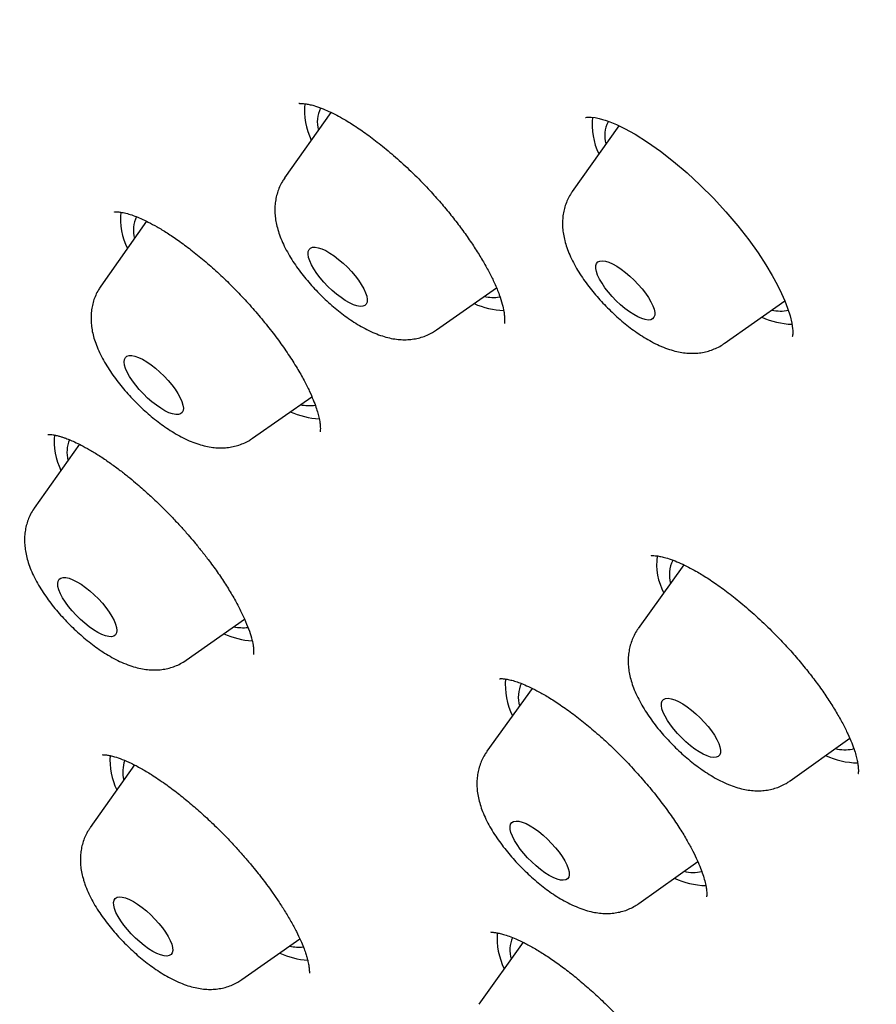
# Model space of a CAD drawing. Header units: millimetres. Extents: x 8 to 761, y 12 to 1609.
# Tile 12 of 88: x 565 to 574, y 554 to 565. Entities that reach past the tile are written whole.
import ezdxf

# ---------------------------------------------------------------- set-up
doc = ezdxf.new("R2010")
doc.units = ezdxf.units.MM

msp = doc.modelspace()

# ---------------------------------------------------------------- linework, layer by layer
at = {"color": 7, "linetype": 'Continuous', "lineweight": 30}
for p, q in [((568.279, 563.982), (567.753, 563.237)), ((571.552, 563.83), (571.024, 563.082)), ((566.183, 562.744), (565.662, 562.006)), ((569.479, 561.507), (570.161, 561.985)), ((572.75, 561.352), (573.441, 561.837)), ((567.388, 560.276), (568.062, 560.748)), ((565.419, 560.206), (564.906, 559.48)), ((572.294, 558.834), (571.774, 558.11)), ((566.632, 557.75), (567.297, 558.217)), ((570.568, 557.43), (570.054, 556.714)), ((573.501, 556.378), (574.179, 556.863)), ((574.21, 556.741), (574.227, 556.745)), ((566.044, 556.559), (565.542, 555.847)), ((571.78, 554.983), (572.45, 555.461)), ((567.267, 554.117), (567.927, 554.579)), ((570.466, 554.541), (569.96, 553.837))]:
    msp.add_line(p, q, dxfattribs=at)
at = {"color": 7, "linetype": 'Continuous', "lineweight": 30, "flags": 128}
for points in [[(571.176, 563.924), (571.176, 563.923), (571.179, 563.925), (571.188, 563.927), (571.208, 563.929), (571.239, 563.928), (571.283, 563.923), (571.328, 563.913), (571.368, 563.902), (571.399, 563.892), (571.452, 563.874), (571.525, 563.843), (571.619, 563.798), (571.738, 563.733), (571.878, 563.645), (572.026, 563.542), (572.176, 563.424), (572.329, 563.294), (572.48, 563.154), (572.628, 563.005), (572.771, 562.85), (572.906, 562.691), (573.03, 562.533), (573.136, 562.385), (573.225, 562.249), (573.298, 562.126), (573.357, 562.018), (573.404, 561.922), (573.441, 561.839), (573.473, 561.754), (573.501, 561.668), (573.52, 561.585), (573.526, 561.551), (573.529, 561.523), (573.531, 561.5), (573.531, 561.48), (573.531, 561.461), (573.529, 561.446), (573.528, 561.435), (573.526, 561.429), (573.526, 561.429)], [(568.641, 561.777), (568.611, 561.775), (568.575, 561.781), (568.535, 561.794), (568.491, 561.815), (568.443, 561.842), (568.394, 561.875), (568.344, 561.913), (568.294, 561.956), (568.245, 562.002), (568.199, 562.051), (568.156, 562.101), (568.118, 562.151), (568.085, 562.201), (568.059, 562.248), (568.038, 562.293), (568.025, 562.333), (568.019, 562.368), (568.021, 562.398), (568.03, 562.421), (568.047, 562.438), (568.07, 562.447), (568.1, 562.448), (568.135, 562.442), (568.176, 562.429), (568.22, 562.409), (568.267, 562.382), (568.317, 562.349), (568.367, 562.31), (568.417, 562.267), (568.466, 562.221), (568.512, 562.172), (568.554, 562.122), (568.593, 562.072), (568.625, 562.023), (568.652, 561.975), (568.673, 561.931), (568.686, 561.89), (568.691, 561.855), (568.69, 561.825), (568.68, 561.802), (568.664, 561.786), (568.641, 561.777)], [(571.853, 561.625), (571.813, 561.637), (571.77, 561.656), (571.723, 561.682), (571.674, 561.714), (571.623, 561.751), (571.573, 561.794), (571.524, 561.839), (571.478, 561.888), (571.434, 561.938), (571.395, 561.988), (571.362, 562.038), (571.334, 562.085), (571.312, 562.13), (571.298, 562.172), (571.291, 562.208), (571.291, 562.239), (571.299, 562.263), (571.314, 562.281), (571.337, 562.291), (571.365, 562.294), (571.4, 562.289), (571.439, 562.277), (571.483, 562.258), (571.53, 562.232), (571.579, 562.2), (571.629, 562.162), (571.679, 562.12), (571.728, 562.075), (571.775, 562.026), (571.818, 561.976), (571.857, 561.926), (571.891, 561.876), (571.919, 561.828), (571.94, 561.783), (571.955, 561.742), (571.962, 561.706), (571.961, 561.675), (571.953, 561.651), (571.938, 561.633), (571.916, 561.623), (571.887, 561.62), (571.853, 561.625)], [(566.587, 560.568), (566.57, 560.552), (566.545, 560.545), (566.514, 560.544), (566.478, 560.552), (566.437, 560.566), (566.392, 560.588), (566.344, 560.616), (566.294, 560.65), (566.244, 560.689), (566.194, 560.733), (566.146, 560.779), (566.1, 560.828), (566.059, 560.879), (566.021, 560.929), (565.989, 560.978), (565.964, 561.025), (565.945, 561.069), (565.933, 561.108), (565.928, 561.143), (565.931, 561.171), (565.942, 561.194), (565.959, 561.209), (565.984, 561.216), (566.015, 561.217), (566.051, 561.209), (566.092, 561.195), (566.137, 561.173), (566.185, 561.145), (566.235, 561.111), (566.285, 561.072), (566.335, 561.028), (566.383, 560.982), (566.429, 560.933), (566.47, 560.882), (566.508, 560.832), (566.54, 560.783), (566.565, 560.736), (566.584, 560.692), (566.596, 560.653), (566.601, 560.618), (566.598, 560.59), (566.587, 560.568)], [(565.845, 558.087), (565.84, 558.06), (565.829, 558.039), (565.81, 558.025), (565.784, 558.018), (565.752, 558.019), (565.715, 558.028), (565.673, 558.044), (565.628, 558.066), (565.579, 558.096), (565.53, 558.131), (565.479, 558.171), (565.43, 558.215), (565.382, 558.262), (565.337, 558.311), (565.296, 558.362), (565.259, 558.412), (565.228, 558.461), (565.204, 558.507), (565.186, 558.55), (565.175, 558.589), (565.172, 558.622), (565.177, 558.65), (565.188, 558.671), (565.207, 558.685), (565.233, 558.691), (565.265, 558.69), (565.302, 558.682), (565.344, 558.666), (565.389, 558.643), (565.438, 558.614), (565.487, 558.579), (565.538, 558.539), (565.587, 558.495), (565.635, 558.447), (565.68, 558.398), (565.721, 558.348), (565.758, 558.298), (565.789, 558.249), (565.813, 558.202), (565.831, 558.159), (565.842, 558.121), (565.845, 558.087)], [(572.661, 556.646), (572.632, 556.644), (572.597, 556.649), (572.557, 556.661), (572.513, 556.681), (572.466, 556.707), (572.417, 556.74), (572.367, 556.778), (572.317, 556.82), (572.268, 556.866), (572.222, 556.915), (572.179, 556.965), (572.14, 557.015), (572.106, 557.065), (572.079, 557.112), (572.058, 557.157), (572.044, 557.198), (572.038, 557.234), (572.039, 557.264), (572.047, 557.288), (572.063, 557.305), (572.085, 557.315), (572.115, 557.317), (572.15, 557.312), (572.189, 557.299), (572.233, 557.28), (572.281, 557.253), (572.33, 557.221), (572.38, 557.183), (572.43, 557.141), (572.479, 557.095), (572.525, 557.046), (572.568, 556.996), (572.607, 556.946), (572.64, 556.896), (572.668, 556.849), (572.689, 556.804), (572.703, 556.763), (572.709, 556.727), (572.708, 556.697), (572.7, 556.673), (572.684, 556.656), (572.661, 556.646)], [(570.983, 555.284), (570.969, 555.265), (570.949, 555.252), (570.922, 555.248), (570.889, 555.25), (570.851, 555.26), (570.808, 555.278), (570.762, 555.302), (570.713, 555.333), (570.663, 555.369), (570.613, 555.41), (570.563, 555.455), (570.516, 555.502), (570.472, 555.552), (570.432, 555.602), (570.396, 555.652), (570.367, 555.701), (570.344, 555.747), (570.327, 555.789), (570.318, 555.826), (570.317, 555.859), (570.323, 555.885), (570.336, 555.904), (570.357, 555.916), (570.384, 555.921), (570.417, 555.919), (570.455, 555.909), (570.498, 555.891), (570.544, 555.867), (570.593, 555.836), (570.643, 555.8), (570.693, 555.759), (570.742, 555.714), (570.789, 555.667), (570.834, 555.617), (570.874, 555.567), (570.909, 555.517), (570.939, 555.468), (570.962, 555.422), (570.978, 555.38), (570.987, 555.343), (570.989, 555.31), (570.983, 555.284)], [(566.469, 554.519), (566.478, 554.481), (566.48, 554.449), (566.474, 554.422), (566.461, 554.403), (566.441, 554.39), (566.414, 554.385), (566.381, 554.387), (566.343, 554.397), (566.301, 554.414), (566.255, 554.438), (566.206, 554.468), (566.156, 554.504), (566.106, 554.545), (566.057, 554.59), (566.009, 554.637), (565.965, 554.687), (565.924, 554.737), (565.889, 554.787), (565.859, 554.836), (565.835, 554.882), (565.819, 554.924), (565.81, 554.962), (565.808, 554.995), (565.813, 555.021), (565.826, 555.041), (565.847, 555.053), (565.873, 555.058), (565.906, 555.056), (565.944, 555.046), (565.987, 555.029), (566.033, 555.005), (566.081, 554.975), (566.131, 554.939), (566.182, 554.898), (566.231, 554.854), (566.278, 554.806), (566.323, 554.756), (566.363, 554.706), (566.399, 554.656), (566.429, 554.607), (566.452, 554.561), (566.469, 554.519)]]:
    msp.add_lwpolyline(points, dxfattribs=at)
at = {"color": 7, "linetype": 'Continuous', "lineweight": 30}
for centre, radius, start, end in [((568.738, 563.998), 0.759, 173.6521, 206.004), ((568.475, 563.872), 0.351, 153.2033, 195.2713), ((572.008, 563.843), 0.759, 173.644, 206.0052), ((571.735, 563.718), 0.342, 152.576, 195.8986), ((566.652, 562.768), 0.765, 174.1077, 205.9387), ((566.394, 562.639), 0.361, 153.8211, 194.6535), ((570.122, 562.332), 0.455, 257.3878, 279.4648), ((570.291, 562.665), 0.939, 245.9099, 267.1545), ((573.391, 562.156), 0.434, 256.9769, 282.081), ((573.559, 562.5), 0.929, 245.8469, 267.8082), ((568.032, 561.116), 0.47, 257.6771, 278.5607), ((568.204, 561.443), 0.949, 245.9653, 266.5777), ((565.907, 560.246), 0.776, 175.0459, 205.8044), ((565.648, 560.115), 0.371, 157.2034, 194.4974), ((572.748, 558.853), 0.765, 173.6796, 206.4613), ((572.492, 558.725), 0.364, 153.7586, 196.2401), ((567.276, 558.584), 0.464, 257.4657, 277.371), ((567.451, 558.926), 0.958, 246.0157, 266.0509), ((571.034, 557.459), 0.772, 174.1966, 206.3849), ((570.78, 557.328), 0.371, 154.2192, 195.7796), ((566.559, 556.618), 0.793, 176.4178, 205.6086), ((574.288, 557.501), 0.919, 245.3285, 268.83), ((574.125, 557.203), 0.471, 256.5145, 280.4136), ((566.308, 556.482), 0.396, 160.8837, 193.6575), ((572.403, 555.788), 0.452, 256.1231, 282.0911), ((572.57, 556.114), 0.928, 245.3872, 268.2512), ((570.955, 554.587), 0.786, 175.4114, 206.2057), ((570.695, 554.453), 0.38, 157.8048, 195.7253), ((567.912, 554.964), 0.478, 257.6991, 276.4709), ((568.087, 555.297), 0.962, 246.0395, 265.8015)]:
    msp.add_arc(centre, radius, start, end, dxfattribs=at)
for points, knots in [([(640.332, 522.282), (640.366, 522.315), (640.428, 522.376), (640.508, 522.457), (640.613, 522.564), (640.733, 522.694), (640.87, 522.852), (640.986, 522.996), (641.089, 523.131), (641.192, 523.275), (641.288, 523.417), (641.373, 523.553), (641.429, 523.647), (641.473, 523.723), (641.505, 523.779), (641.538, 523.84), (641.573, 523.906), (641.607, 523.973), (641.637, 524.033), (641.662, 524.083), (641.683, 524.126), (641.704, 524.171), (641.727, 524.223), (641.756, 524.286), (641.785, 524.355), (641.813, 524.42), (641.834, 524.473), (641.852, 524.519), (641.87, 524.564), (641.889, 524.614), (641.911, 524.674), (641.937, 524.745), (641.966, 524.829), (641.996, 524.92), (642.025, 525.014), (642.052, 525.103), (642.075, 525.183), (642.097, 525.261), (642.119, 525.345), (642.14, 525.429), (642.158, 525.507), (642.173, 525.572), (642.186, 525.631), (642.196, 525.681), (642.205, 525.724), (642.213, 525.764), (642.222, 525.807), (642.231, 525.858), (642.242, 525.918), (642.253, 525.981), (642.264, 526.048), (642.275, 526.113), (642.284, 526.177), (642.293, 526.239), (642.302, 526.306), (642.311, 526.38), (642.321, 526.46), (642.33, 526.546), (642.339, 526.63), (642.346, 526.709), (642.352, 526.779), (642.357, 526.845), (642.362, 526.905), (642.365, 526.961), (642.369, 527.015), (642.372, 527.07), (642.375, 527.132), (642.378, 527.202), (642.381, 527.274), (642.383, 527.341), (642.385, 527.397), (642.386, 527.447), (642.387, 527.503), (642.388, 527.572), (642.389, 527.653), (642.389, 527.745), (642.389, 527.837), (642.387, 527.922), (642.386, 527.998), (642.384, 528.073), (642.382, 528.152), (642.379, 528.244), (642.374, 528.346), (642.369, 528.458), (642.362, 528.575), (642.355, 528.684), (642.348, 528.779), (642.343, 528.852), (642.338, 528.916), (642.332, 528.977), (642.326, 529.049), (642.318, 529.141), (642.306, 529.254), (642.293, 529.38), (642.278, 529.512), (642.262, 529.647), (642.246, 529.778), (642.229, 529.905), (642.211, 530.03), (642.193, 530.152), (642.176, 530.267), (642.161, 530.365), (642.148, 530.444), (642.138, 530.505), (642.129, 530.561), (642.119, 530.618), (642.108, 530.685), (642.095, 530.76), (642.08, 530.844), (642.064, 530.933), (642.046, 531.029), (642.027, 531.13), (642.009, 531.223), (641.994, 531.3), (641.982, 531.357), (641.973, 531.402), (641.965, 531.443), (641.957, 531.483), (641.948, 531.527), (641.938, 531.574), (641.923, 531.647), (641.902, 531.748), (641.875, 531.879), (641.844, 532.024), (641.809, 532.184), (641.771, 532.359), (641.73, 532.546), (641.686, 532.744), (641.642, 532.937), (641.601, 533.114), (641.566, 533.266), (641.535, 533.397), (641.508, 533.508), (641.488, 533.595), (641.472, 533.66), (641.46, 533.71), (641.448, 533.759), (641.435, 533.814), (641.416, 533.891), (641.391, 533.993), (641.359, 534.123), (641.322, 534.272), (641.281, 534.434), (641.238, 534.603), (641.182, 534.82), (641.112, 535.087), (641.028, 535.406), (640.94, 535.732), (640.848, 536.063), (640.755, 536.395), (640.659, 536.731), (640.562, 537.066), (640.464, 537.398), (640.389, 537.648), (640.338, 537.816), (640.311, 537.903), (640.289, 537.976), (640.27, 538.036), (640.256, 538.082), (640.245, 538.118), (640.232, 538.16), (640.213, 538.221), (640.186, 538.308), (640.151, 538.419), (640.109, 538.553), (640.064, 538.698), (640.016, 538.849), (639.967, 539.002), (639.915, 539.16), (639.864, 539.32), (639.781, 539.573), (639.668, 539.915), (639.524, 540.34), (639.384, 540.747), (639.248, 541.136), (639.113, 541.518), (638.979, 541.892), (638.876, 542.172), (638.81, 542.353), (638.779, 542.437), (638.752, 542.51), (638.73, 542.569), (638.713, 542.614), (638.698, 542.654), (638.681, 542.701), (638.656, 542.766), (638.625, 542.851), (638.586, 542.954), (638.54, 543.076), (638.486, 543.218), (638.425, 543.379), (638.342, 543.595), (638.239, 543.859), (638.119, 544.167), (637.997, 544.473), (637.83, 544.891), (637.615, 545.42), (637.349, 546.059), (637.079, 546.694), (636.804, 547.331), (636.52, 547.978), (636.222, 548.645), (635.905, 549.343), (635.568, 550.071), (635.212, 550.831), (634.917, 551.452), (634.688, 551.926), (634.534, 552.245), (634.381, 552.56), (634.232, 552.862), (634.093, 553.144), (633.966, 553.401), (633.85, 553.633), (633.746, 553.841), (633.652, 554.029), (633.568, 554.197), (633.493, 554.344), (633.429, 554.471), (633.374, 554.578), (633.332, 554.662), (633.298, 554.728), (633.268, 554.787), (633.232, 554.858), (633.185, 554.95), (633.127, 555.063), (633.057, 555.199), (632.976, 555.356), (632.884, 555.535), (632.779, 555.737), (632.661, 555.963), (632.531, 556.213), (632.392, 556.477), (632.25, 556.746), (632.066, 557.092), (631.842, 557.508), (631.586, 557.974), (631.347, 558.402), (631.125, 558.794), (630.911, 559.167), (630.706, 559.519), (630.512, 559.849), (630.328, 560.157), (630.153, 560.447), (629.985, 560.722), (629.824, 560.984), (629.666, 561.238), (629.511, 561.485), (629.36, 561.723), (629.235, 561.92), (629.134, 562.077), (629.06, 562.191), (628.996, 562.29), (628.944, 562.37), (628.896, 562.444), (628.843, 562.525), (628.777, 562.626), (628.697, 562.746), (628.604, 562.886), (628.502, 563.041), (628.393, 563.203), (628.144, 563.573), (627.747, 564.152), (627.185, 564.946), (626.63, 565.708), (626.085, 566.435), (625.553, 567.125), (625.004, 567.82), (624.436, 568.521), (623.848, 569.23), (623.247, 569.934), (622.636, 570.634), (622.015, 571.327), (621.372, 572.027), (620.709, 572.731), (620.047, 573.416), (619.389, 574.082), (618.736, 574.727), (618.068, 575.373), (617.385, 576.017), (616.689, 576.66), (615.979, 577.3), (615.278, 577.917), (614.586, 578.513), (613.905, 579.087), (613.22, 579.652), (612.541, 580.202), (611.873, 580.733), (611.179, 581.274), (610.462, 581.824), (609.725, 582.378), (609.01, 582.905), (608.319, 583.405), (607.651, 583.881), (606.971, 584.358), (606.279, 584.837), (605.578, 585.32), (604.905, 585.78), (604.349, 586.158), (603.896, 586.464), (603.531, 586.709), (603.153, 586.962), (602.759, 587.225), (602.349, 587.498), (601.923, 587.779), (601.465, 588.08), (600.975, 588.401), (600.451, 588.741), (599.908, 589.092), (599.346, 589.452), (598.865, 589.759), (598.468, 590.01), (598.16, 590.204), (597.848, 590.4), (597.534, 590.596), (597.229, 590.787), (596.94, 590.966), (596.665, 591.135), (596.407, 591.294), (596.167, 591.441), (595.953, 591.572), (595.767, 591.685), (595.609, 591.781), (595.48, 591.859), (595.378, 591.921), (595.306, 591.964), (595.259, 591.993), (595.231, 592.01), (595.203, 592.027), (595.164, 592.05), (595.106, 592.085), (595.03, 592.131), (594.939, 592.186), (594.838, 592.246), (594.73, 592.311), (594.615, 592.38), (594.458, 592.474), (594.254, 592.596), (593.997, 592.748), (593.718, 592.913), (593.416, 593.09), (593.064, 593.296), (592.671, 593.525), (592.251, 593.767), (591.799, 594.026), (591.32, 594.298), (590.817, 594.581), (590.337, 594.848), (589.91, 595.084), (589.526, 595.294), (589.173, 595.487), (588.808, 595.684), (588.429, 595.888), (588.035, 596.097), (587.628, 596.313), (587.277, 596.498), (586.987, 596.649), (586.762, 596.767), (586.532, 596.885), (586.301, 597.005), (586.075, 597.121), (585.852, 597.235), (585.64, 597.343), (585.442, 597.444), (585.271, 597.53), (585.133, 597.6), (585.025, 597.655), (584.944, 597.695), (584.876, 597.729), (584.811, 597.762), (584.736, 597.8), (584.639, 597.848), (584.517, 597.909), (584.367, 597.984), (584.194, 598.07), (583.996, 598.168), (583.774, 598.278), (583.526, 598.399), (583.255, 598.532), (582.961, 598.675), (582.655, 598.823), (582.347, 598.971), (581.969, 599.152), (581.528, 599.36), (581.029, 599.594), (580.552, 599.815), (580.097, 600.023), (579.711, 600.198), (579.389, 600.343), (579.126, 600.46), (578.875, 600.572), (578.638, 600.676), (578.419, 600.771), (578.228, 600.853), (578.064, 600.923), (577.924, 600.982), (577.798, 601.034), (577.686, 601.081), (577.586, 601.122), (577.487, 601.163), (577.377, 601.207), (577.246, 601.261), (577.089, 601.323), (576.908, 601.395), (576.703, 601.475), (576.48, 601.561), (576.239, 601.651), (575.984, 601.745), (575.771, 601.822), (575.605, 601.881), (575.491, 601.92), (575.374, 601.961), (575.256, 602.001), (575.14, 602.04), (575.034, 602.075), (574.943, 602.105), (574.866, 602.13), (574.805, 602.15), (574.756, 602.166), (574.709, 602.181), (574.657, 602.197), (574.594, 602.217), (574.52, 602.24), (574.436, 602.266), (574.342, 602.295), (574.204, 602.336), (574.032, 602.387), (573.837, 602.443), (573.661, 602.491), (573.499, 602.535), (573.346, 602.575), (573.195, 602.613), (573.042, 602.65), (572.883, 602.688), (572.738, 602.722), (572.607, 602.75), (572.493, 602.775), (572.379, 602.799), (572.267, 602.821), (572.163, 602.841), (572.072, 602.858), (571.988, 602.873), (571.901, 602.889), (571.802, 602.905), (571.688, 602.924), (571.564, 602.943), (571.439, 602.961), (571.32, 602.977), (571.207, 602.992), (571.103, 603.004), (571.008, 603.015), (570.924, 603.023), (570.841, 603.032), (570.752, 603.04), (570.63, 603.05), (570.482, 603.061), (570.314, 603.07), (570.162, 603.077), (570.023, 603.081), (569.899, 603.083), (569.776, 603.084), (569.659, 603.083), (569.546, 603.082), (569.439, 603.079), (569.337, 603.075), (569.251, 603.07), (569.179, 603.066), (569.115, 603.062), (569.045, 603.057), (568.965, 603.051), (568.877, 603.043), (568.789, 603.034), (568.711, 603.025), (568.649, 603.018), (568.595, 603.011), (568.538, 603.003), (568.47, 602.993), (568.387, 602.981), (568.298, 602.966), (568.204, 602.95), (568.112, 602.932), (568.02, 602.914), (567.935, 602.895), (567.852, 602.876), (567.776, 602.858), (567.705, 602.84), (567.644, 602.824), (567.588, 602.809), (567.534, 602.794), (567.484, 602.779), (567.436, 602.764), (567.388, 602.75), (567.333, 602.732), (567.27, 602.712), (567.199, 602.687), (567.121, 602.66), (567.047, 602.632), (566.982, 602.607), (566.93, 602.586), (566.884, 602.567), (566.838, 602.548), (566.788, 602.527), (566.725, 602.499), (566.652, 602.465), (566.571, 602.427), (566.496, 602.39), (566.433, 602.357), (566.381, 602.329), (566.332, 602.303), (566.275, 602.271), (566.211, 602.234), (566.145, 602.195), (566.084, 602.158), (566.032, 602.125), (565.988, 602.097), (565.947, 602.07), (565.907, 602.043), (565.864, 602.013), (565.816, 601.98), (565.759, 601.939), (565.695, 601.892), (565.629, 601.842), (565.569, 601.794), (565.515, 601.751), (565.467, 601.712), (565.421, 601.673), (565.375, 601.633), (565.333, 601.597), (565.296, 601.564), (565.264, 601.535), (565.224, 601.498), (565.168, 601.445), (565.095, 601.375), (565.005, 601.286), (564.939, 601.219), (564.903, 601.183)], [0, 0, 0, 0, 0.000979, 0.0018, 0.002474, 0.004694, 0.007061, 0.008996, 0.010648, 0.012748, 0.015101, 0.016579, 0.018291, 0.018966, 0.019718, 0.020546, 0.02145, 0.022384, 0.023193, 0.023829, 0.024352, 0.024924, 0.025603, 0.026389, 0.027419, 0.028266, 0.028926, 0.029457, 0.030034, 0.030668, 0.031359, 0.032324, 0.033383, 0.034537, 0.035769, 0.036899, 0.037857, 0.038757, 0.039793, 0.04097, 0.041833, 0.042653, 0.043365, 0.04397, 0.044468, 0.044905, 0.045415, 0.046037, 0.046769, 0.047579, 0.048315, 0.049198, 0.049902, 0.050621, 0.05142, 0.052297, 0.053249, 0.054276, 0.05534, 0.056234, 0.057065, 0.057832, 0.058539, 0.059188, 0.059779, 0.060438, 0.061129, 0.061951, 0.062866, 0.063658, 0.064291, 0.064778, 0.065423, 0.066222, 0.067176, 0.068238, 0.069376, 0.070347, 0.071157, 0.07198, 0.072906, 0.073852, 0.075134, 0.076368, 0.077668, 0.079121, 0.080047, 0.080864, 0.081568, 0.0822, 0.082911, 0.084022, 0.085306, 0.086763, 0.088276, 0.08977, 0.091243, 0.092615, 0.093969, 0.095305, 0.096579, 0.09768, 0.098462, 0.099121, 0.099666, 0.100266, 0.100989, 0.101835, 0.102727, 0.103691, 0.104727, 0.105836, 0.106954, 0.107703, 0.108315, 0.108791, 0.109188, 0.109625, 0.110104, 0.110626, 0.11119, 0.112507, 0.113959, 0.115517, 0.117304, 0.119213, 0.121242, 0.123393, 0.125661, 0.127511, 0.129143, 0.130557, 0.131753, 0.13273, 0.133345, 0.13383, 0.134329, 0.134919, 0.135601, 0.136786, 0.138174, 0.139764, 0.141522, 0.143313, 0.145123, 0.148403, 0.151744, 0.155147, 0.158611, 0.162097, 0.165452, 0.169038, 0.172442, 0.175666, 0.176689, 0.17758, 0.178329, 0.178936, 0.1794, 0.179723, 0.180041, 0.180689, 0.181574, 0.182697, 0.184057, 0.185653, 0.187074, 0.188642, 0.190268, 0.191871, 0.193451, 0.197887, 0.202127, 0.206171, 0.210019, 0.213671, 0.217463, 0.22102, 0.221913, 0.222766, 0.223485, 0.22406, 0.224493, 0.224783, 0.225234, 0.225871, 0.226693, 0.227701, 0.228894, 0.230271, 0.231835, 0.233583, 0.236555, 0.239523, 0.242478, 0.245418, 0.25156, 0.257641, 0.263662, 0.269624, 0.275663, 0.281895, 0.28832, 0.295117, 0.302118, 0.309321, 0.312206, 0.315123, 0.31805, 0.320815, 0.323377, 0.325737, 0.327801, 0.329681, 0.331378, 0.33289, 0.334218, 0.335362, 0.336322, 0.337119, 0.33762, 0.338088, 0.338709, 0.339533, 0.34056, 0.341767, 0.343169, 0.344767, 0.34656, 0.348588, 0.350819, 0.353233, 0.355637, 0.357983, 0.362428, 0.366653, 0.370238, 0.373646, 0.376875, 0.379926, 0.382736, 0.385374, 0.387839, 0.390165, 0.392387, 0.394507, 0.39663, 0.398638, 0.400532, 0.401594, 0.402589, 0.40342, 0.404076, 0.404597, 0.405271, 0.406112, 0.407118, 0.408291, 0.409617, 0.410975, 0.412335, 0.418842, 0.425399, 0.432003, 0.437643, 0.443316, 0.449022, 0.454765, 0.460599, 0.466537, 0.472234, 0.478025, 0.483911, 0.489882, 0.495938, 0.501519, 0.507172, 0.512896, 0.518694, 0.524564, 0.530506, 0.536519, 0.542094, 0.547727, 0.553414, 0.559039, 0.56454, 0.569915, 0.576188, 0.582281, 0.588193, 0.593924, 0.599473, 0.604837, 0.610934, 0.616794, 0.622417, 0.627803, 0.630776, 0.633809, 0.636979, 0.640288, 0.643735, 0.647321, 0.651044, 0.6553, 0.659723, 0.664313, 0.66907, 0.673994, 0.676565, 0.67918, 0.681838, 0.684539, 0.687193, 0.689659, 0.691937, 0.694224, 0.696282, 0.698111, 0.699712, 0.701084, 0.702158, 0.703033, 0.703708, 0.704013, 0.704248, 0.704433, 0.704746, 0.705242, 0.705917, 0.706722, 0.707587, 0.708514, 0.709501, 0.71055, 0.712569, 0.714781, 0.717186, 0.719786, 0.722579, 0.726329, 0.729975, 0.733515, 0.738091, 0.742477, 0.746674, 0.750681, 0.753702, 0.756779, 0.759989, 0.763333, 0.766809, 0.770419, 0.774161, 0.776134, 0.778142, 0.780185, 0.782264, 0.784329, 0.78623, 0.788246, 0.790019, 0.791549, 0.792835, 0.793736, 0.794462, 0.795013, 0.795558, 0.796231, 0.797036, 0.798176, 0.799526, 0.801086, 0.802856, 0.804879, 0.80712, 0.80958, 0.812259, 0.815112, 0.81793, 0.820688, 0.825453, 0.830026, 0.834409, 0.8386, 0.842599, 0.845114, 0.847547, 0.849898, 0.852117, 0.854156, 0.856014, 0.857463, 0.858778, 0.85996, 0.861008, 0.861922, 0.862795, 0.863781, 0.865027, 0.866503, 0.868212, 0.870155, 0.872326, 0.874599, 0.877047, 0.879672, 0.880751, 0.881858, 0.882992, 0.884153, 0.885322, 0.88637, 0.887269, 0.888021, 0.888624, 0.889079, 0.889483, 0.890008, 0.890619, 0.89134, 0.892174, 0.893118, 0.89413, 0.896292, 0.898251, 0.900009, 0.901607, 0.903162, 0.904655, 0.9062, 0.907847, 0.909585, 0.910726, 0.911894, 0.913089, 0.914275, 0.915347, 0.916299, 0.917131, 0.917976, 0.919019, 0.920224, 0.921579, 0.922919, 0.92419, 0.925392, 0.926522, 0.927542, 0.928432, 0.929242, 0.930191, 0.931308, 0.933204, 0.935007, 0.936793, 0.938192, 0.939557, 0.940885, 0.942275, 0.943439, 0.944664, 0.945836, 0.946863, 0.947581, 0.94825, 0.949029, 0.949932, 0.95096, 0.95202, 0.952916, 0.953633, 0.954175, 0.954773, 0.955558, 0.956528, 0.957626, 0.958641, 0.959813, 0.960819, 0.96188, 0.96279, 0.963744, 0.964588, 0.96531, 0.965944, 0.966581, 0.967228, 0.967759, 0.968312, 0.968964, 0.969725, 0.970595, 0.971572, 0.972572, 0.973348, 0.973986, 0.974508, 0.975067, 0.975691, 0.976381, 0.977439, 0.978468, 0.979456, 0.980322, 0.980905, 0.981506, 0.982242, 0.983111, 0.984037, 0.98486, 0.98556, 0.986135, 0.986668, 0.987226, 0.987774, 0.988409, 0.989182, 0.990095, 0.991036, 0.991901, 0.992626, 0.993269, 0.993906, 0.99454, 0.995169, 0.995588, 0.996004, 0.996465, 0.997089, 0.997885, 0.998855, 1, 1, 1, 1]), ([(550.084, 584.021), (550.05, 583.978), (549.988, 583.898), (549.906, 583.79), (549.842, 583.703), (549.793, 583.635), (549.749, 583.573), (549.699, 583.502), (549.645, 583.423), (549.595, 583.348), (549.555, 583.286), (549.521, 583.233), (549.488, 583.182), (549.452, 583.124), (549.411, 583.056), (549.362, 582.972), (549.311, 582.883), (549.262, 582.794), (549.219, 582.713), (549.181, 582.64), (549.147, 582.572), (549.114, 582.503), (549.08, 582.43), (549.044, 582.352), (549.007, 582.267), (548.972, 582.183), (548.94, 582.105), (548.915, 582.039), (548.894, 581.983), (548.876, 581.934), (548.86, 581.888), (548.843, 581.84), (548.825, 581.788), (548.805, 581.726), (548.783, 581.655), (548.761, 581.584), (548.742, 581.519), (548.728, 581.467), (548.716, 581.425), (548.706, 581.387), (548.696, 581.346), (548.683, 581.296), (548.665, 581.222), (548.644, 581.131), (548.622, 581.029), (548.604, 580.934), (548.586, 580.84), (548.57, 580.746), (548.556, 580.654), (548.541, 580.555), (548.527, 580.446), (548.512, 580.319), (548.498, 580.181), (548.485, 580.033), (548.476, 579.896), (548.469, 579.776), (548.465, 579.68), (548.462, 579.592), (548.459, 579.512), (548.458, 579.435), (548.456, 579.326), (548.456, 579.183), (548.458, 579.004), (548.463, 578.819), (548.471, 578.63), (548.481, 578.437), (548.495, 578.236), (548.51, 578.062), (548.522, 577.922), (548.532, 577.823), (548.542, 577.729), (548.553, 577.63), (548.566, 577.519), (548.581, 577.396), (548.597, 577.268), (548.615, 577.138), (548.635, 576.992), (548.659, 576.832), (548.686, 576.659), (548.714, 576.496), (548.74, 576.343), (548.765, 576.203), (548.789, 576.076), (548.812, 575.951), (548.838, 575.819), (548.866, 575.673), (548.897, 575.518), (548.932, 575.352), (548.969, 575.173), (549.01, 574.98), (549.055, 574.77), (549.106, 574.542), (549.161, 574.296), (549.224, 574.022), (549.296, 573.72), (549.359, 573.458), (549.408, 573.256), (549.441, 573.125), (549.472, 573.003), (549.502, 572.882), (549.532, 572.766), (549.56, 572.658), (549.583, 572.568), (549.601, 572.498), (549.615, 572.444), (549.628, 572.395), (549.642, 572.341), (549.66, 572.273), (549.686, 572.178), (549.718, 572.058), (549.756, 571.916), (549.796, 571.767), (549.838, 571.614), (549.894, 571.411), (549.966, 571.156), (550.055, 570.845), (550.149, 570.523), (550.246, 570.192), (550.345, 569.865), (550.444, 569.542), (550.543, 569.223), (550.645, 568.9), (550.747, 568.581), (550.847, 568.273), (550.942, 567.983), (551.02, 567.751), (551.079, 567.573), (551.122, 567.446), (551.161, 567.331), (551.195, 567.233), (551.221, 567.155), (551.244, 567.09), (551.266, 567.026), (551.291, 566.952), (551.322, 566.864), (551.361, 566.751), (551.41, 566.61), (551.469, 566.443), (551.533, 566.26), (551.603, 566.065), (551.678, 565.857), (551.758, 565.635), (551.855, 565.369), (551.971, 565.053), (552.109, 564.684), (552.258, 564.289), (552.397, 563.929), (552.521, 563.607), (552.629, 563.331), (552.742, 563.045), (552.858, 562.755), (552.973, 562.468), (553.092, 562.175), (553.212, 561.882), (553.333, 561.589), (553.447, 561.314), (553.556, 561.055), (553.658, 560.813), (553.753, 560.588), (553.841, 560.382), (553.922, 560.195), (553.994, 560.027), (554.059, 559.879), (554.109, 559.762), (554.148, 559.673), (554.175, 559.611), (554.198, 559.559), (554.217, 559.517), (554.235, 559.476), (554.257, 559.424), (554.287, 559.356), (554.326, 559.268), (554.372, 559.164), (554.429, 559.035), (554.5, 558.877), (554.584, 558.688), (554.679, 558.476), (554.783, 558.247), (554.892, 558.006), (555.053, 557.653), (555.27, 557.183), (555.547, 556.59), (555.838, 555.975), (556.144, 555.339), (556.465, 554.681), (556.763, 554.078), (557.036, 553.534), (557.276, 553.059), (557.517, 552.588), (557.754, 552.128), (557.986, 551.682), (558.213, 551.251), (558.453, 550.796), (558.709, 550.321), (558.978, 549.827), (559.239, 549.356), (559.492, 548.91), (559.734, 548.487), (559.951, 548.115), (560.142, 547.791), (560.312, 547.507), (560.48, 547.227), (560.653, 546.943), (560.833, 546.651), (561.067, 546.277), (561.36, 545.814), (561.72, 545.258), (562.105, 544.676), (562.43, 544.195), (562.684, 543.826), (562.851, 543.586), (563.01, 543.36), (563.158, 543.151), (563.304, 542.947), (563.445, 542.752), (563.557, 542.597), (563.631, 542.495), (563.671, 542.441), (563.7, 542.401), (563.72, 542.373), (563.743, 542.342), (563.777, 542.296), (563.828, 542.226), (563.892, 542.14), (563.969, 542.037), (564.057, 541.918), (564.159, 541.782), (564.275, 541.629), (564.404, 541.458), (564.546, 541.273), (564.785, 540.961), (565.126, 540.525), (565.556, 539.984), (565.987, 539.455), (566.417, 538.936), (566.863, 538.409), (567.352, 537.843), (567.885, 537.24), (568.464, 536.601), (569.061, 535.959), (569.673, 535.315), (570.296, 534.677), (570.924, 534.049), (571.557, 533.431), (572.197, 532.819), (572.875, 532.186), (573.592, 531.533), (574.345, 530.864), (575.101, 530.209), (575.857, 529.57), (576.503, 529.038), (577.037, 528.605), (577.461, 528.266), (577.882, 527.933), (578.293, 527.612), (578.686, 527.308), (579.057, 527.025), (579.405, 526.761), (579.731, 526.516), (580.035, 526.29), (580.317, 526.081), (580.577, 525.891), (580.814, 525.717), (581.03, 525.561), (581.2, 525.438), (581.324, 525.348), (581.404, 525.291), (581.472, 525.242), (581.542, 525.192), (581.638, 525.123), (581.766, 525.032), (581.921, 524.922), (582.117, 524.783), (582.357, 524.613), (582.647, 524.409), (582.965, 524.188), (583.309, 523.948), (583.682, 523.69), (584.081, 523.415), (584.496, 523.131), (584.924, 522.84), (585.364, 522.542), (585.827, 522.23), (586.314, 521.904), (586.825, 521.564), (587.35, 521.218), (587.889, 520.864), (588.441, 520.505), (589.014, 520.134), (589.607, 519.753), (590.222, 519.362), (590.856, 518.96), (591.512, 518.549), (592.199, 518.122), (592.919, 517.679), (593.671, 517.22), (594.445, 516.754), (595.241, 516.279), (596.059, 515.797), (596.61, 515.478), (596.89, 515.316)], [0, 0, 0, 0, 0.001619, 0.002973, 0.004078, 0.004927, 0.005614, 0.006568, 0.007817, 0.008882, 0.009733, 0.010496, 0.011194, 0.012033, 0.013116, 0.014329, 0.015905, 0.01736, 0.018676, 0.019897, 0.021021, 0.022187, 0.023423, 0.024802, 0.026327, 0.027899, 0.029287, 0.030479, 0.031412, 0.032294, 0.033131, 0.033943, 0.034898, 0.036036, 0.037354, 0.038805, 0.039953, 0.040904, 0.041658, 0.042258, 0.04299, 0.043907, 0.045009, 0.04711, 0.048962, 0.050594, 0.052284, 0.054072, 0.055758, 0.05731, 0.059444, 0.061714, 0.064242, 0.066933, 0.06971, 0.07157, 0.073305, 0.074842, 0.076187, 0.077519, 0.078933, 0.08188, 0.085028, 0.088232, 0.091429, 0.094699, 0.098113, 0.101573, 0.103446, 0.10508, 0.106519, 0.108123, 0.109966, 0.112009, 0.114169, 0.116283, 0.118349, 0.121256, 0.124033, 0.12664, 0.12907, 0.131339, 0.133297, 0.135149, 0.137289, 0.139589, 0.142046, 0.144658, 0.147438, 0.150465, 0.153759, 0.15732, 0.16115, 0.165247, 0.170062, 0.175202, 0.17731, 0.179359, 0.181234, 0.182936, 0.184881, 0.186535, 0.187896, 0.188964, 0.189741, 0.190363, 0.19118, 0.192206, 0.193439, 0.195497, 0.197656, 0.199888, 0.202195, 0.204576, 0.209011, 0.213679, 0.218482, 0.223374, 0.228352, 0.232953, 0.237624, 0.242367, 0.247086, 0.251546, 0.255736, 0.259656, 0.261564, 0.263401, 0.265103, 0.266515, 0.267629, 0.268444, 0.269313, 0.270372, 0.271623, 0.273066, 0.275225, 0.277636, 0.280226, 0.282995, 0.285942, 0.289068, 0.292373, 0.297208, 0.302381, 0.307891, 0.313738, 0.317437, 0.32126, 0.325206, 0.32927, 0.333251, 0.337052, 0.341298, 0.345294, 0.349038, 0.352531, 0.355836, 0.358881, 0.361663, 0.364184, 0.366444, 0.368442, 0.370179, 0.371167, 0.372008, 0.372699, 0.37324, 0.373723, 0.374357, 0.375308, 0.37648, 0.377873, 0.379486, 0.381694, 0.384215, 0.387048, 0.390169, 0.393377, 0.396632, 0.404203, 0.412018, 0.420078, 0.428381, 0.43693, 0.445724, 0.451785, 0.457952, 0.464025, 0.469901, 0.47558, 0.48106, 0.486354, 0.49287, 0.499079, 0.504962, 0.510516, 0.515743, 0.520643, 0.524264, 0.527682, 0.531047, 0.534501, 0.538044, 0.541677, 0.548079, 0.554748, 0.561691, 0.568914, 0.57188, 0.574768, 0.57744, 0.579898, 0.58214, 0.584642, 0.58681, 0.587584, 0.588253, 0.588721, 0.588985, 0.589226, 0.589811, 0.590626, 0.59167, 0.592861, 0.594254, 0.595851, 0.597649, 0.599651, 0.601855, 0.604169, 0.610618, 0.617191, 0.623172, 0.629264, 0.635474, 0.641813, 0.649336, 0.65698, 0.664718, 0.672551, 0.680454, 0.688218, 0.695989, 0.703779, 0.711608, 0.720572, 0.72955, 0.738517, 0.747447, 0.756343, 0.761327, 0.766306, 0.771283, 0.776169, 0.780795, 0.785158, 0.789259, 0.7931, 0.796682, 0.800004, 0.803067, 0.805873, 0.80842, 0.810707, 0.811896, 0.812838, 0.813538, 0.814302, 0.81532, 0.816979, 0.818821, 0.820832, 0.82395, 0.827398, 0.83117, 0.835269, 0.839701, 0.844464, 0.84956, 0.854531, 0.859789, 0.865335, 0.871168, 0.877288, 0.883696, 0.890079, 0.896725, 0.903633, 0.910802, 0.918234, 0.925931, 0.933893, 0.942121, 0.951027, 0.960227, 0.969723, 0.979516, 0.989607, 1, 1, 1, 1]), ([(567.915, 564.088), (567.915, 564.087), (567.916, 564.087), (567.918, 564.085), (567.923, 564.084), (567.93, 564.084), (567.941, 564.084), (567.957, 564.084), (567.986, 564.081), (568.031, 564.073), (568.092, 564.058), (568.166, 564.032), (568.253, 563.996), (568.342, 563.952), (568.444, 563.896), (568.566, 563.82), (568.711, 563.719), (568.869, 563.597), (569.038, 563.454), (569.213, 563.291), (569.373, 563.128), (569.513, 562.973), (569.631, 562.832), (569.741, 562.691), (569.842, 562.551), (569.933, 562.414), (570.014, 562.282), (570.083, 562.157), (570.145, 562.03), (570.194, 561.91), (570.229, 561.802), (570.246, 561.722), (570.253, 561.667), (570.255, 561.633), (570.254, 561.615), (570.254, 561.604), (570.253, 561.594), (570.253, 561.587), (570.253, 561.582), (570.252, 561.58), (570.252, 561.58)], [0, 0, 0, 0, 0.0311588, 0.0566573, 0.076242, 0.0897571, 0.0977066, 0.105331, 0.1232431, 0.1443617, 0.1653034, 0.1949278, 0.2223568, 0.2475303, 0.2713396, 0.3048031, 0.3404526, 0.3782971, 0.4183036, 0.4604022, 0.5039312, 0.5363343, 0.5684404, 0.600257, 0.631789, 0.663028, 0.693962, 0.7245793, 0.7540407, 0.7905418, 0.8237813, 0.8537224, 0.8755006, 0.8974244, 0.9065797, 0.9190065, 0.9346399, 0.9533981, 0.9752019, 1, 1, 1, 1]), ([(567.754, 563.236), (567.745, 563.223), (567.722, 563.19), (567.694, 563.134), (567.67, 563.07), (567.653, 563.003), (567.643, 562.935), (567.641, 562.866), (567.645, 562.795), (567.656, 562.722), (567.675, 562.646), (567.702, 562.565), (567.738, 562.481), (567.782, 562.395), (567.833, 562.309), (567.888, 562.226), (567.947, 562.146), (568.01, 562.069), (568.076, 561.994), (568.144, 561.922), (568.215, 561.853), (568.289, 561.786), (568.364, 561.723), (568.442, 561.664), (568.521, 561.608), (568.604, 561.557), (568.69, 561.51), (568.777, 561.469), (568.862, 561.438), (568.944, 561.415), (569.022, 561.401), (569.097, 561.395), (569.169, 561.397), (569.239, 561.406), (569.307, 561.422), (569.372, 561.446), (569.43, 561.474), (569.463, 561.497), (569.478, 561.507)], [0, 0, 0, 0, 0.015513, 0.038575, 0.061505, 0.084479, 0.10771, 0.131471, 0.156124, 0.182141, 0.210089, 0.240485, 0.273316, 0.307391, 0.340799, 0.373129, 0.404533, 0.43527, 0.46557, 0.495626, 0.525602, 0.555637, 0.585857, 0.616438, 0.647595, 0.679603, 0.712818, 0.747649, 0.780468, 0.810921, 0.838884, 0.864982, 0.889795, 0.913744, 0.937119, 0.960115, 0.982868, 1, 1, 1, 1]), ([(571.024, 563.081), (571.02, 563.075), (571.002, 563.051), (570.977, 563.004), (570.949, 562.94), (570.929, 562.874), (570.917, 562.806), (570.912, 562.737), (570.913, 562.667), (570.922, 562.595), (570.938, 562.521), (570.961, 562.442), (570.994, 562.359), (571.035, 562.273), (571.083, 562.187), (571.137, 562.103), (571.195, 562.022), (571.257, 561.944), (571.321, 561.868), (571.389, 561.795), (571.459, 561.724), (571.531, 561.657), (571.606, 561.592), (571.683, 561.531), (571.761, 561.474), (571.843, 561.421), (571.927, 561.372), (572.015, 561.328), (572.104, 561.293), (572.189, 561.267), (572.268, 561.25), (572.344, 561.242), (572.416, 561.241), (572.487, 561.247), (572.556, 561.261), (572.622, 561.283), (572.685, 561.312), (572.728, 561.335), (572.748, 561.351), (572.749, 561.352)], [0, 0, 0, 0, 0.006581, 0.029731, 0.052687, 0.075616, 0.098715, 0.122231, 0.146488, 0.171913, 0.199044, 0.228453, 0.260411, 0.294237, 0.327995, 0.36073, 0.392453, 0.42341, 0.453847, 0.483969, 0.513951, 0.54395, 0.574073, 0.604486, 0.635386, 0.667023, 0.69972, 0.733877, 0.769836, 0.801133, 0.829839, 0.856466, 0.881637, 0.905824, 0.929355, 0.952452, 0.975267, 0.997908, 1, 1, 1, 1]), ([(565.817, 562.849), (565.817, 562.849), (565.817, 562.848), (565.818, 562.849), (565.826, 562.85), (565.836, 562.85), (565.85, 562.85), (565.868, 562.849), (565.891, 562.847), (565.927, 562.84), (565.976, 562.828), (566.045, 562.805), (566.12, 562.775), (566.204, 562.734), (566.304, 562.68), (566.418, 562.611), (566.547, 562.524), (566.689, 562.419), (566.838, 562.298), (566.99, 562.165), (567.139, 562.021), (567.286, 561.87), (567.426, 561.713), (567.56, 561.552), (567.684, 561.39), (567.796, 561.229), (567.894, 561.076), (567.973, 560.937), (568.033, 560.816), (568.078, 560.714), (568.109, 560.63), (568.131, 560.558), (568.147, 560.493), (568.156, 560.441), (568.159, 560.4), (568.159, 560.373), (568.158, 560.359), (568.157, 560.353), (568.157, 560.35), (568.157, 560.348), (568.158, 560.348), (568.158, 560.348)], [0, 0, 0, 0, 0.004554, 0.01776, 0.02718, 0.03799, 0.050219, 0.063889, 0.078737, 0.093136, 0.123923, 0.150693, 0.175288, 0.202367, 0.232169, 0.264714, 0.299994, 0.337979, 0.377491, 0.417084, 0.456751, 0.496505, 0.536363, 0.576321, 0.616362, 0.65648, 0.696248, 0.733175, 0.766649, 0.7967, 0.823397, 0.846794, 0.870691, 0.899635, 0.92134, 0.94051, 0.955889, 0.963115, 0.973036, 0.985792, 1, 1, 1, 1]), ([(565.662, 562.004), (565.653, 561.991), (565.631, 561.958), (565.603, 561.902), (565.578, 561.837), (565.562, 561.77), (565.552, 561.702), (565.55, 561.633), (565.554, 561.562), (565.565, 561.489), (565.584, 561.413), (565.612, 561.333), (565.648, 561.248), (565.692, 561.162), (565.743, 561.077), (565.798, 560.994), (565.858, 560.914), (565.92, 560.836), (565.986, 560.762), (566.055, 560.69), (566.126, 560.62), (566.199, 560.554), (566.275, 560.491), (566.352, 560.432), (566.432, 560.376), (566.514, 560.325), (566.6, 560.278), (566.687, 560.237), (566.773, 560.206), (566.855, 560.184), (566.933, 560.17), (567.007, 560.164), (567.079, 560.166), (567.149, 560.175), (567.217, 560.191), (567.283, 560.216), (567.34, 560.243), (567.373, 560.266), (567.386, 560.276)], [0, 0, 0, 0, 0.015806, 0.038877, 0.06181, 0.084791, 0.108033, 0.131812, 0.15649, 0.182542, 0.210535, 0.240985, 0.27386, 0.30794, 0.341335, 0.373653, 0.405049, 0.435782, 0.466083, 0.496142, 0.526124, 0.556167, 0.586398, 0.616993, 0.648169, 0.680202, 0.713448, 0.748319, 0.781112, 0.81152, 0.839446, 0.86552, 0.890317, 0.914258, 0.937629, 0.960623, 0.983377, 1, 1, 1, 1]), ([(565.059, 560.319), (565.059, 560.319), (565.059, 560.319), (565.061, 560.319), (565.067, 560.319), (565.078, 560.319), (565.096, 560.318), (565.119, 560.315), (565.149, 560.31), (565.182, 560.302), (565.218, 560.291), (565.257, 560.278), (565.305, 560.259), (565.366, 560.233), (565.443, 560.195), (565.537, 560.144), (565.645, 560.078), (565.758, 560.002), (565.867, 559.922), (565.966, 559.845), (566.052, 559.774), (566.126, 559.71), (566.188, 559.654), (566.249, 559.599), (566.315, 559.536), (566.393, 559.459), (566.481, 559.369), (566.569, 559.274), (566.652, 559.181), (566.729, 559.09), (566.806, 558.996), (566.894, 558.883), (566.988, 558.754), (567.082, 558.613), (567.166, 558.476), (567.238, 558.344), (567.298, 558.218), (567.345, 558.104), (567.378, 558.003), (567.394, 557.928), (567.4, 557.877), (567.401, 557.846), (567.399, 557.829), (567.398, 557.82), (567.397, 557.816), (567.397, 557.815), (567.397, 557.815), (567.397, 557.815)], [0, 0, 0, 0, 0.009283, 0.020842, 0.030526, 0.042345, 0.056357, 0.072544, 0.088146, 0.108197, 0.123012, 0.136559, 0.153846, 0.174922, 0.199817, 0.228553, 0.261144, 0.29469, 0.324833, 0.351514, 0.374711, 0.39441, 0.410591, 0.425033, 0.44279, 0.464176, 0.488515, 0.51558, 0.539223, 0.560854, 0.584611, 0.610772, 0.646475, 0.682856, 0.719435, 0.756215, 0.793262, 0.830831, 0.868921, 0.907541, 0.932626, 0.95397, 0.971471, 0.978817, 0.985372, 0.995255, 1, 1, 1, 1]), ([(564.907, 559.479), (564.905, 559.476), (564.888, 559.455), (564.863, 559.41), (564.834, 559.347), (564.814, 559.281), (564.8, 559.212), (564.796, 559.162), (564.795, 559.134), (564.795, 559.13)], [0, 0, 0, 0, 0.028534, 0.215028, 0.399798, 0.584156, 0.76964, 0.9687, 1, 1, 1, 1]), ([(564.795, 559.13), (564.795, 559.109), (564.796, 559.062), (564.805, 558.991), (564.82, 558.917), (564.844, 558.838), (564.877, 558.754), (564.918, 558.669), (564.967, 558.583), (565.021, 558.499), (565.079, 558.418), (565.14, 558.339), (565.205, 558.264), (565.273, 558.191), (565.343, 558.12), (565.415, 558.053), (565.49, 557.988), (565.567, 557.928), (565.646, 557.871), (565.727, 557.818), (565.812, 557.769), (565.9, 557.725), (565.988, 557.69), (566.074, 557.664), (566.153, 557.647), (566.228, 557.639), (566.301, 557.639), (566.372, 557.645), (566.44, 557.66), (566.506, 557.681), (566.571, 557.71), (566.611, 557.736), (566.632, 557.75)], [0, 0, 0, 0, 0.026099, 0.05528, 0.08631, 0.119964, 0.156525, 0.19518, 0.233702, 0.271048, 0.307244, 0.342573, 0.377315, 0.411703, 0.445936, 0.480192, 0.514593, 0.549331, 0.584632, 0.620782, 0.658153, 0.697203, 0.738316, 0.773966, 0.806663, 0.837009, 0.86571, 0.893301, 0.920152, 0.946513, 0.972556, 1, 1, 1, 1]), ([(571.921, 558.944), (571.921, 558.943), (571.921, 558.943), (571.922, 558.94), (571.927, 558.94), (571.932, 558.94), (571.941, 558.94), (571.956, 558.94), (571.985, 558.938), (572.031, 558.93), (572.092, 558.915), (572.167, 558.891), (572.254, 558.854), (572.342, 558.812), (572.442, 558.758), (572.56, 558.686), (572.703, 558.589), (572.86, 558.471), (573.028, 558.331), (573.204, 558.171), (573.366, 558.01), (573.509, 557.856), (573.63, 557.715), (573.744, 557.573), (573.849, 557.432), (573.944, 557.293), (574.028, 557.158), (574.1, 557.03), (574.158, 556.913), (574.202, 556.811), (574.234, 556.725), (574.254, 556.655), (574.268, 556.595), (574.275, 556.546), (574.277, 556.511), (574.277, 556.491), (574.277, 556.479), (574.276, 556.468), (574.277, 556.46), (574.277, 556.458), (574.276, 556.457)], [0, 0, 0, 0, 0.029359, 0.053451, 0.072074, 0.085093, 0.092994, 0.100738, 0.11918, 0.141171, 0.162865, 0.193204, 0.220839, 0.245697, 0.268829, 0.301498, 0.336512, 0.373882, 0.413579, 0.455535, 0.499104, 0.531687, 0.564102, 0.596356, 0.628456, 0.660391, 0.69215, 0.723718, 0.753854, 0.781626, 0.807008, 0.8299, 0.850526, 0.872026, 0.895537, 0.905427, 0.918415, 0.93444, 0.964, 1, 1, 1, 1]), ([(571.774, 558.109), (571.774, 558.109), (571.759, 558.091), (571.735, 558.049), (571.705, 557.986), (571.682, 557.921), (571.668, 557.853), (571.66, 557.785), (571.659, 557.716), (571.665, 557.644), (571.678, 557.571), (571.699, 557.493), (571.729, 557.412), (571.767, 557.327), (571.813, 557.24), (571.865, 557.156), (571.922, 557.074), (571.982, 556.994), (572.045, 556.918), (572.112, 556.843), (572.181, 556.772), (572.253, 556.703), (572.327, 556.638), (572.403, 556.576), (572.481, 556.517), (572.561, 556.463), (572.644, 556.412), (572.731, 556.367), (572.819, 556.328), (572.904, 556.299), (572.985, 556.279), (573.062, 556.267), (573.135, 556.264), (573.207, 556.267), (573.277, 556.278), (573.344, 556.297), (573.408, 556.323), (573.461, 556.35), (573.49, 556.372), (573.5, 556.379)], [0, 0, 0, 0, 0.0002927, 0.0234665, 0.0463941, 0.0692341, 0.0921696, 0.1154269, 0.139299, 0.1641733, 0.1905493, 0.2190044, 0.2499766, 0.2831899, 0.3170626, 0.3500692, 0.3820134, 0.4131023, 0.4435914, 0.4736998, 0.5036101, 0.533483, 0.5634416, 0.5936284, 0.6242276, 0.6554662, 0.687638, 0.7211193, 0.7563066, 0.788447, 0.8180338, 0.845297, 0.8708825, 0.8953229, 0.9189969, 0.9421622, 0.9649935, 0.9876136, 1, 1, 1, 1]), ([(570.195, 557.54), (570.195, 557.54), (570.196, 557.539), (570.198, 557.54), (570.205, 557.54), (570.214, 557.541), (570.228, 557.541), (570.247, 557.539), (570.277, 557.536), (570.319, 557.527), (570.38, 557.51), (570.447, 557.485), (570.528, 557.451), (570.625, 557.403), (570.74, 557.338), (570.872, 557.254), (571.018, 557.151), (571.171, 557.033), (571.324, 556.902), (571.477, 556.762), (571.626, 556.613), (571.769, 556.459), (571.906, 556.301), (572.033, 556.141), (572.148, 555.984), (572.248, 555.835), (572.33, 555.7), (572.395, 555.58), (572.445, 555.476), (572.482, 555.388), (572.51, 555.309), (572.532, 555.236), (572.545, 555.176), (572.552, 555.128), (572.553, 555.095), (572.553, 555.076), (572.552, 555.067), (572.551, 555.062), (572.551, 555.059), (572.551, 555.059), (572.552, 555.059)], [0, 0, 0, 0, 0.014775, 0.026003, 0.034989, 0.045497, 0.057594, 0.071309, 0.085327, 0.114456, 0.138483, 0.16202, 0.188868, 0.219072, 0.252653, 0.289607, 0.329481, 0.369718, 0.409883, 0.449984, 0.490042, 0.530063, 0.570035, 0.609945, 0.649786, 0.688119, 0.723745, 0.756505, 0.786471, 0.813687, 0.838407, 0.865325, 0.896261, 0.919068, 0.940897, 0.95929, 0.967229, 0.974593, 0.985644, 1, 1, 1, 1]), ([(565.68, 556.676), (565.68, 556.676), (565.68, 556.675), (565.681, 556.675), (565.685, 556.675), (565.691, 556.675), (565.703, 556.675), (565.727, 556.673), (565.769, 556.666), (565.827, 556.651), (565.905, 556.625), (566.006, 556.581), (566.118, 556.522), (566.248, 556.445), (566.388, 556.35), (566.535, 556.24), (566.676, 556.126), (566.815, 556.004), (566.961, 555.868), (567.091, 555.737), (567.203, 555.618), (567.291, 555.519), (567.369, 555.427), (567.435, 555.345), (567.494, 555.271), (567.552, 555.194), (567.615, 555.107), (567.684, 555.007), (567.756, 554.895), (567.826, 554.778), (567.887, 554.666), (567.933, 554.568), (567.967, 554.488), (567.99, 554.425), (568.005, 554.376), (568.015, 554.338), (568.022, 554.307), (568.028, 554.277), (568.032, 554.248), (568.034, 554.219), (568.034, 554.2), (568.034, 554.19), (568.036, 554.189), (568.037, 554.189)], [0, 0, 0, 0, 0.0064, 0.017203, 0.024537, 0.030699, 0.03737, 0.057693, 0.081202, 0.105149, 0.141181, 0.177306, 0.213467, 0.24873, 0.292438, 0.33233, 0.368347, 0.404284, 0.44296, 0.484267, 0.510281, 0.536807, 0.560423, 0.580408, 0.598305, 0.616709, 0.638867, 0.664747, 0.694314, 0.727528, 0.760325, 0.789362, 0.814671, 0.836187, 0.853956, 0.86803, 0.880509, 0.895284, 0.912409, 0.931941, 0.951511, 0.977242, 1, 1, 1, 1]), ([(570.054, 556.713), (570.045, 556.7), (570.023, 556.669), (570.003, 556.63), (569.991, 556.604), (569.989, 556.599)], [0, 0, 0, 0, 0.33841, 0.870061, 1, 1, 1, 1]), ([(569.989, 556.599), (569.981, 556.577), (569.964, 556.533), (569.949, 556.466), (569.94, 556.398), (569.938, 556.328), (569.943, 556.257), (569.956, 556.184), (569.976, 556.107), (570.004, 556.026), (570.041, 555.941), (570.086, 555.855), (570.138, 555.77), (570.194, 555.688), (570.254, 555.608), (570.317, 555.531), (570.383, 555.457), (570.452, 555.385), (570.523, 555.316), (570.597, 555.25), (570.673, 555.187), (570.75, 555.128), (570.83, 555.073), (570.913, 555.022), (570.999, 554.976), (571.087, 554.937), (571.173, 554.906), (571.254, 554.885), (571.331, 554.873), (571.405, 554.868), (571.477, 554.871), (571.547, 554.881), (571.615, 554.898), (571.679, 554.923), (571.735, 554.951), (571.767, 554.974), (571.78, 554.983)], [0, 0, 0, 0, 0.0243069, 0.0482356, 0.0724839, 0.0973316, 0.1231704, 0.1505081, 0.1799442, 0.2119788, 0.2464565, 0.2819042, 0.316534, 0.350044, 0.3826271, 0.4145521, 0.4460536, 0.4773262, 0.5085396, 0.5398292, 0.5713356, 0.6032473, 0.6357948, 0.6692752, 0.7040716, 0.7406068, 0.7744862, 0.8057707, 0.8345452, 0.8614801, 0.8871538, 0.9119822, 0.9362489, 0.9601459, 0.9838074, 1, 1, 1, 1]), ([(565.542, 555.845), (565.535, 555.835), (565.514, 555.806), (565.487, 555.754), (565.461, 555.689), (565.443, 555.622), (565.433, 555.555), (565.429, 555.486), (565.432, 555.415), (565.442, 555.343), (565.457, 555.28), (565.469, 555.242), (565.473, 555.228)], [0, 0, 0, 0, 0.05438, 0.158788, 0.262493, 0.36627, 0.471054, 0.578035, 0.688779, 0.805342, 0.930248, 1, 1, 1, 1]), ([(565.473, 555.228), (565.478, 555.212), (565.494, 555.166), (565.526, 555.091), (565.57, 555.005), (565.621, 554.919), (565.677, 554.836), (565.736, 554.756), (565.798, 554.679), (565.864, 554.604), (565.933, 554.532), (566.004, 554.463), (566.077, 554.396), (566.153, 554.333), (566.23, 554.274), (566.31, 554.218), (566.392, 554.167), (566.478, 554.12), (566.565, 554.079), (566.651, 554.047), (566.732, 554.025), (566.81, 554.011), (566.885, 554.005), (566.957, 554.007), (567.027, 554.016), (567.095, 554.032), (567.161, 554.056), (567.218, 554.084), (567.251, 554.107), (567.266, 554.117)], [0, 0, 0, 0, 0.023764, 0.066821, 0.110568, 0.153474, 0.194996, 0.235329, 0.274804, 0.313719, 0.35232, 0.390819, 0.429393, 0.468203, 0.507479, 0.547493, 0.5886, 0.631257, 0.67599, 0.71814, 0.757252, 0.793166, 0.826685, 0.858553, 0.889311, 0.919332, 0.948866, 0.978087, 1, 1, 1, 1]), ([(570.098, 554.659), (570.097, 554.659), (570.097, 554.657), (570.102, 554.657), (570.112, 554.656), (570.13, 554.655), (570.15, 554.653), (570.17, 554.649), (570.2, 554.643), (570.244, 554.632), (570.307, 554.611), (570.385, 554.58), (570.481, 554.535), (570.591, 554.476), (570.713, 554.401), (570.842, 554.313), (570.977, 554.213), (571.116, 554.101), (571.257, 553.978), (571.399, 553.845), (571.54, 553.704), (571.677, 553.557), (571.806, 553.408), (571.925, 553.26), (572.033, 553.114), (572.13, 552.973), (572.215, 552.838), (572.287, 552.711), (572.345, 552.595), (572.388, 552.496), (572.417, 552.414), (572.437, 552.349), (572.447, 552.305), (572.452, 552.274), (572.455, 552.251), (572.457, 552.229), (572.458, 552.209), (572.458, 552.195), (572.458, 552.186), (572.459, 552.184), (572.46, 552.184)], [0, 0, 0, 0, 0.007666, 0.031258, 0.050616, 0.065675, 0.078709, 0.091036, 0.102644, 0.124298, 0.148204, 0.175283, 0.205549, 0.238738, 0.272861, 0.307511, 0.342701, 0.378442, 0.414731, 0.451556, 0.488908, 0.526353, 0.563501, 0.60015, 0.636202, 0.671695, 0.706648, 0.741074, 0.774506, 0.804782, 0.831674, 0.855168, 0.876319, 0.887952, 0.900519, 0.914006, 0.92966, 0.949629, 0.973841, 1, 1, 1, 1])]:
    msp.add_open_spline(points, degree=3, knots=knots, dxfattribs=at)

doc.saveas('drawing.dxf')
